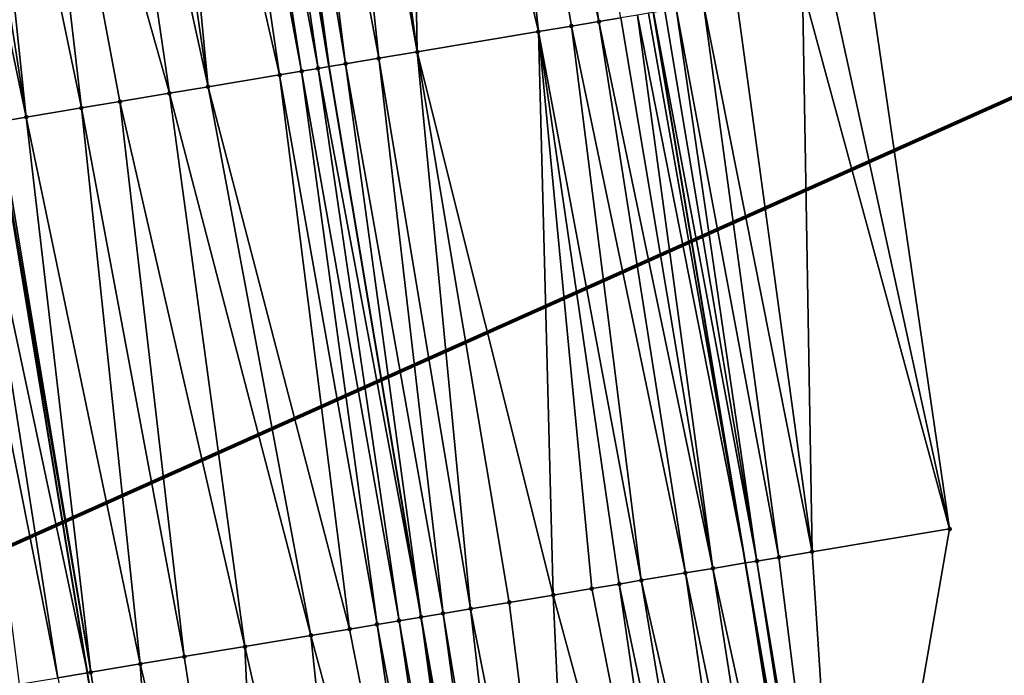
# Model space of a CAD drawing. Header units: feet. Extents: x 2004186 to 2014793, y 836912 to 864902.
# Tile 23 of 256: x 2010938 to 2010973, y 837521 to 837545. Entities that reach past the tile are written whole.
import ezdxf

# ---------------------------------------------------------------- set-up
doc = ezdxf.new("R2010")
doc.units = ezdxf.units.FT
doc.header["$LTSCALE"] = 100
doc.header["$MEASUREMENT"] = 0
for name, color, linetype, lineweight in [('EP_Travel Lane', 5, 'Continuous', 40), ('GPL_Skip Line', 2, 'Continuous', 40), ('Notes', 4, 'Continuous', 0), ('Road Shots', 4, 'Continuous', 200), ('Road X-Section', 30, 'Continuous', 13)]:
    doc.layers.add(name, color=color, linetype=linetype, lineweight=lineweight)
doc.layers.add('I-77 SB_MM21-27-Surface-Border', color=7, linetype='Continuous')
doc.layers.add('I-77 SB_MM21-27-Surface-TIN', color=7, linetype='Continuous')

msp = doc.modelspace()

# ---------------------------------------------------------------- linework, layer by layer
at = {"layer": 'EP_Travel Lane'}
msp.add_polyline3d([(2010970.554883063, 837485.938455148, 351.8467576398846), (2010967.259023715, 837505.6785211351, 351.8659917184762), (2010963.96475186, 837525.4090790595, 351.8623707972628), (2010960.671085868, 837545.1360082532, 351.840905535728), (2010957.377423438, 837564.8629161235, 351.8460256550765), (2010954.083834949, 837584.5893811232, 351.8020394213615), (2010950.790195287, 837604.3161526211, 351.7254587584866), (2010947.496572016, 837624.0430735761, 351.684690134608), (2010944.203085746, 837643.7699198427, 351.6154868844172), (2010940.932450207, 837663.4892749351, 351.5491746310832), (2010937.660913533, 837683.2141617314, 351.4991781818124), (2010934.388480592, 837702.9444523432, 351.3700661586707), (2010931.11730063, 837722.6799663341, 351.3046122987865), (2010927.853165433, 837742.4114428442, 351.1844195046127), (2010924.639492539, 837762.1535632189, 351.112302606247), (2010921.426372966, 837781.892545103, 350.9676407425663)], dxfattribs=at)
at = {"layer": 'GPL_Skip Line'}
for points in [[(2010958.914453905, 837484.011602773, 352.0084365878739), (2010955.63723066, 837503.741266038, 352.0171882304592), (2010952.347312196, 837523.4688200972, 352.0200899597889), (2010949.052683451, 837543.1955893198, 352.0215488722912), (2010945.758054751, 837562.9223582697, 352.0186610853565), (2010942.463430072, 837582.6491031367, 351.9888008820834), (2010939.168820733, 837602.3757561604, 351.9176754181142), (2010935.874191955, 837622.1025255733, 351.8915830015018), (2010932.579581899, 837641.8291828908, 351.8218487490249), (2010929.30353227, 837661.5589609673, 351.7639087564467), (2010926.033989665, 837681.2898045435, 351.6979760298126), (2010922.766667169, 837701.0207196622, 351.5655998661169), (2010919.497043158, 837720.7516169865, 351.5137872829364), (2010916.220737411, 837740.4809494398, 351.3744101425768), (2010912.941776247, 837760.2101772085, 351.2977081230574), (2010909.662889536, 837779.9389449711, 351.1435873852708)], [(2010946.897765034, 837482.0225413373, 351.7877070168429), (2010943.645469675, 837501.7424941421, 351.8006070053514), (2010940.391590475, 837521.4720504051, 351.8050462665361), (2010937.137066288, 837541.2055174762, 351.8023255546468), (2010933.882546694, 837560.9389566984, 351.8016313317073), (2010930.615729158, 837580.6697975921, 351.7622601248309), (2010927.343612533, 837600.4002125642, 351.7057368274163), (2010924.070395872, 837620.130545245, 351.6655282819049), (2010920.797191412, 837639.8608043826, 351.6059830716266), (2010917.522157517, 837659.6020910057, 351.5433432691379), (2010914.248178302, 837679.3370202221, 351.4728616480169), (2010910.974966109, 837699.0673259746, 351.3733030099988), (2010907.701997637, 837718.7915268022, 351.2996985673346), (2010904.425841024, 837738.520959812, 351.1721245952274), (2010901.149288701, 837758.2493917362, 351.077696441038), (2010897.872761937, 837777.977667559, 350.930704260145)]]:
    msp.add_polyline3d(points, dxfattribs=at)
at = {"layer": 'I-77 SB_MM21-27-Surface-Border', "color": 3, "linetype": 'ByBlock', "lineweight": -2}
msp.add_polyline3d([(2010928.801060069, 837783.1154911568, 350.6428414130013), (2010932.276911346, 837763.4214939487, 350.7692823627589), (2010936.148398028, 837743.7867555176, 350.838981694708), (2010939.622038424, 837724.0899666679, 350.9430565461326), (2010943.090258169, 837704.3839998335, 351.010995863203), (2010946.357666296, 837684.652567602, 351.1536837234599), (2010949.625540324, 837664.9317922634, 351.2234646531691), (2010951.714762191, 837645.0236901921, 351.3183586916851), (2010956.19300608, 837625.494544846, 351.3229341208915), (2010959.290364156, 837605.7348471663, 351.3796253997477), (2010962.58496851, 837586.0082239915, 351.4307630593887), (2010965.682105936, 837566.2498474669, 351.4906709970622), (2010968.384919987, 837546.4243089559, 351.5416111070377), (2010971.285013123, 837526.631648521, 351.5792596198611), (2010967.66000702, 837505.745358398, 351.8687231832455), (2010973.121132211, 837486.3632599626, 351.7536131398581)], dxfattribs=at)
at = {"layer": 'I-77 SB_MM21-27-Surface-TIN', "color": 128, "linetype": 'ByBlock', "lineweight": -2}
for points in [[(2010958.718801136, 837544.8099526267, 351.8828795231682), (2010955.818710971, 837564.6025952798, 351.8732349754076), (2010954.437836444, 837564.3719753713, 351.898472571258)], [(2010959.507872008, 837544.9417371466, 351.8645974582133), (2010955.818710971, 837564.6025952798, 351.8732349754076), (2010958.718801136, 837544.8099526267, 351.8828795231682)], [(2010954.437836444, 837564.3719753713, 351.898472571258), (2010951.873355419, 837563.9436798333, 351.9365914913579), (2010956.548856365, 837544.4475444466, 351.9113664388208)], [(2010958.718801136, 837544.8099526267, 351.8828795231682), (2010954.437836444, 837564.3719753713, 351.898472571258), (2010957.732462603, 837544.6452216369, 351.8958571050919)], [(2010957.732462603, 837544.6452216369, 351.8958571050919), (2010954.437836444, 837564.3719753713, 351.898472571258), (2010956.548856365, 837544.4475444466, 351.9113664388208)], [(2010951.873355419, 837563.9436798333, 351.9365914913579), (2010949.506142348, 837563.5483290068, 351.9650144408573), (2010952.208966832, 837543.7227280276, 351.9666556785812)], [(2010951.873355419, 837563.9436798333, 351.9365914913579), (2010952.208966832, 837543.7227280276, 351.9666556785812), (2010956.548856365, 837544.4475444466, 351.9113664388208)], [(2010949.506142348, 837563.5483290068, 351.9650144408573), (2010948.71707129, 837563.4165455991, 351.975726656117), (2010952.208966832, 837543.7227280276, 351.9666556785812)], [(2010947.138928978, 837563.1529799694, 352.0044471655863), (2010946.349857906, 837563.0211966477, 352.01568776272), (2010949.644486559, 837543.2944279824, 352.015755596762)], [(2010948.71707129, 837563.4165455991, 351.975726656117), (2010947.138928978, 837563.1529799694, 352.0044471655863), (2010950.828092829, 837543.4921049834, 351.9947478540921)], [(2010947.138928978, 837563.1529799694, 352.0044471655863), (2010949.644486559, 837543.2944279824, 352.015755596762), (2010950.828092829, 837543.4921049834, 351.9947478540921)], [(2010948.71707129, 837563.4165455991, 351.975726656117), (2010950.828092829, 837543.4921049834, 351.9947478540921), (2010952.208966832, 837543.7227280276, 351.9666556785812)], [(2010944.968983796, 837562.7905742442, 352.0255732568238), (2010944.377180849, 837562.6917346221, 352.0208914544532), (2010948.066344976, 837543.0308579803, 352.024381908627)], [(2010944.968983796, 837562.7905742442, 352.0255732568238), (2010948.658148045, 837543.1296968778, 352.0254110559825), (2010945.758054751, 837562.9223582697, 352.0186610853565)], [(2010944.968983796, 837562.7905742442, 352.0255732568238), (2010948.066344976, 837543.0308579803, 352.024381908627), (2010948.658148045, 837543.1296968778, 352.0254110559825)], [(2010946.349857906, 837563.0211966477, 352.01568776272), (2010945.758054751, 837562.9223582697, 352.0186610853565), (2010949.052683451, 837543.1955893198, 352.0215488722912)], [(2010948.658148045, 837543.1296968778, 352.0254110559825), (2010949.052683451, 837543.1955893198, 352.0215488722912), (2010945.758054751, 837562.9223582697, 352.0186610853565)], [(2010946.349857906, 837563.0211966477, 352.01568776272), (2010949.052683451, 837543.1955893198, 352.0215488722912), (2010949.644486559, 837543.2944279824, 352.015755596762)], [(2010942.799040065, 837562.4281598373, 351.9932748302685), (2010941.812702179, 837562.2634249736, 351.9721785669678), (2010944.712794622, 837542.4707686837, 351.95439472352)], [(2010944.377180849, 837562.6917346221, 352.0208914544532), (2010942.799040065, 837562.4281598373, 351.9932748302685), (2010947.277274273, 837542.8990724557, 352.0134981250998)], [(2010942.799040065, 837562.4281598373, 351.9932748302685), (2010944.712794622, 837542.4707686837, 351.95439472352), (2010947.277274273, 837542.8990724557, 352.0134981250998)], [(2010944.377180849, 837562.6917346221, 352.0208914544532), (2010947.277274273, 837542.8990724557, 352.0134981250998), (2010948.066344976, 837543.0308579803, 352.024381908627)], [(2010941.812702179, 837562.2634249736, 351.9721785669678), (2010940.431829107, 837562.0327963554, 351.9438212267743), (2010944.712794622, 837542.4707686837, 351.95439472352)], [(2010940.431829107, 837562.0327963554, 351.9438212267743), (2010937.867350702, 837561.6044851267, 351.8853846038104), (2010943.331920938, 837542.2401437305, 351.9270588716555)], [(2010940.431829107, 837562.0327963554, 351.9438212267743), (2010943.331920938, 837542.2401437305, 351.9270588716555), (2010944.712794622, 837542.4707686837, 351.95439472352)], [(2010937.867350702, 837561.6044851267, 351.8853846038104), (2010936.091942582, 837561.307961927, 351.8446741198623), (2010940.175638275, 837541.7130007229, 351.8571145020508)], [(2010937.867350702, 837561.6044851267, 351.8853846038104), (2010941.556511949, 837541.9436257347, 351.8861466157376), (2010943.331920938, 837542.2401437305, 351.9270588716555)], [(2010937.867350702, 837561.6044851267, 351.8853846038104), (2010940.175638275, 837541.7130007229, 351.8571145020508), (2010941.556511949, 837541.9436257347, 351.8861466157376)], [(2010935.105604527, 837561.1432280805, 351.8298396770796), (2010934.119266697, 837560.9784928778, 351.8066582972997), (2010938.202961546, 837541.3835367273, 351.8245515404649)], [(2010936.091942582, 837561.307961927, 351.8446741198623), (2010935.105604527, 837561.1432280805, 351.8298396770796), (2010938.202961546, 837541.3835367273, 351.8245515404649)], [(2010936.091942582, 837561.307961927, 351.8446741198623), (2010938.202961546, 837541.3835367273, 351.8245515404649), (2010940.175638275, 837541.7130007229, 351.8571145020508)], [(2010934.119266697, 837560.9784928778, 351.8066582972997), (2010937.216623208, 837541.2188045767, 351.8038331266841), (2010938.202961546, 837541.3835367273, 351.8245515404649)], [(2010967.004045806, 837546.1936869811, 351.6007513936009), (2010966.017707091, 837546.0289570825, 351.6454218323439), (2010971.285013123, 837526.631648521, 351.5792596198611)], [(2010968.384919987, 837546.4243089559, 351.5416111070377), (2010967.004045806, 837546.1936869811, 351.6007513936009), (2010971.285013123, 837526.631648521, 351.5792596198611)], [(2010966.017707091, 837546.0289570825, 351.6454218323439), (2010963.650494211, 837545.6336051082, 351.7463085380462), (2010966.353319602, 837525.807998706, 351.7933669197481)], [(2010966.017707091, 837546.0289570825, 351.6454218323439), (2010966.353319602, 837525.807998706, 351.7933669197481), (2010971.285013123, 837526.631648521, 351.5792596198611)], [(2010963.650494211, 837545.6336051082, 351.7463085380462), (2010962.46688778, 837545.4359290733, 351.7953629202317), (2010966.353319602, 837525.807998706, 351.7933669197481)], [(2010960.494210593, 837545.1064678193, 351.8424001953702), (2010963.96475186, 837525.4090790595, 351.8623707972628), (2010960.671085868, 837545.1360082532, 351.840905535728)], [(2010961.086013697, 837545.2053065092, 351.837399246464), (2010960.671085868, 837545.1360082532, 351.840905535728), (2010964.380642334, 837525.478537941, 351.8546516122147)], [(2010964.380642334, 837525.478537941, 351.8546516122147), (2010960.671085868, 837545.1360082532, 351.840905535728), (2010963.96475186, 837525.4090790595, 351.8623707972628)], [(2010961.480549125, 837545.2711988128, 351.829524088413), (2010961.086013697, 837545.2053065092, 351.837399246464), (2010964.380642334, 837525.478537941, 351.8546516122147)], [(2010962.46688778, 837545.4359290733, 351.7953629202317), (2010961.480549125, 837545.2711988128, 351.829524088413), (2010965.169713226, 837525.6103223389, 351.8328041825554)], [(2010961.480549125, 837545.2711988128, 351.829524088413), (2010964.380642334, 837525.478537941, 351.8546516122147), (2010965.169713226, 837525.6103223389, 351.8328041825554)], [(2010962.46688778, 837545.4359290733, 351.7953629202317), (2010965.169713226, 837525.6103223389, 351.8328041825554), (2010966.353319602, 837525.807998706, 351.7933669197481)], [(2010958.718801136, 837544.8099526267, 351.8828795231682), (2010957.732462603, 837544.6452216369, 351.8958571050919), (2010961.816162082, 837525.050237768, 351.9001015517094)], [(2010959.507872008, 837544.9417371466, 351.8645974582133), (2010958.718801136, 837544.8099526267, 351.8828795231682), (2010962.802500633, 837525.2149686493, 351.8839429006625)], [(2010958.718801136, 837544.8099526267, 351.8828795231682), (2010961.816162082, 837525.050237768, 351.9001015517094), (2010962.802500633, 837525.2149686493, 351.8839429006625)], [(2010960.099675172, 837545.0405754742, 351.8490732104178), (2010959.507872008, 837544.9417371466, 351.8645974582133), (2010962.802500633, 837525.2149686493, 351.8839429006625)], [(2010960.494210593, 837545.1064678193, 351.8424001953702), (2010960.099675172, 837545.0405754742, 351.8490732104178), (2010963.96475186, 837525.4090790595, 351.8623707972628)], [(2010960.099675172, 837545.0405754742, 351.8490732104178), (2010962.802500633, 837525.2149686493, 351.8839429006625), (2010963.96475186, 837525.4090790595, 351.8623707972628)], [(2010956.548856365, 837544.4475444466, 351.9113664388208), (2010952.208966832, 837543.7227280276, 351.9666556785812), (2010957.081737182, 837524.2595286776, 351.9526916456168)], [(2010957.732462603, 837544.6452216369, 351.8958571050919), (2010956.548856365, 837544.4475444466, 351.9113664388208), (2010960.238020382, 837524.7866684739, 351.9293236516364)], [(2010960.238020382, 837524.7866684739, 351.9293236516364), (2010956.548856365, 837544.4475444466, 351.9113664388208), (2010959.448949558, 837524.6548836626, 351.9391657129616)], [(2010959.448949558, 837524.6548836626, 351.9391657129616), (2010956.548856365, 837544.4475444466, 351.9113664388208), (2010958.462611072, 837524.4901523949, 351.9441037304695)], [(2010958.462611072, 837524.4901523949, 351.9441037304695), (2010956.548856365, 837544.4475444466, 351.9113664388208), (2010957.081737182, 837524.2595286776, 351.9526916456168)], [(2010957.732462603, 837544.6452216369, 351.8958571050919), (2010960.238020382, 837524.7866684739, 351.9293236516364), (2010961.816162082, 837525.050237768, 351.9001015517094)], [(2010952.208966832, 837543.7227280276, 351.9666556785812), (2010950.828092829, 837543.4921049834, 351.9947478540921), (2010954.122721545, 837523.7653359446, 351.9985833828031)], [(2010952.208966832, 837543.7227280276, 351.9666556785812), (2010955.503595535, 837523.9959590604, 351.9725284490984), (2010957.081737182, 837524.2595286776, 351.9526916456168)], [(2010952.208966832, 837543.7227280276, 351.9666556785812), (2010954.122721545, 837523.7653359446, 351.9985833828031), (2010955.503595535, 837523.9959590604, 351.9725284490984)], [(2010950.828092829, 837543.4921049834, 351.9947478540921), (2010949.644486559, 837543.2944279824, 352.015755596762), (2010953.136382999, 837523.60060503, 352.0137710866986)], [(2010950.828092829, 837543.4921049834, 351.9947478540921), (2010953.136382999, 837523.60060503, 352.0137710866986), (2010954.122721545, 837523.7653359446, 351.9985833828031)], [(2010948.066344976, 837543.0308579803, 352.024381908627), (2010947.277274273, 837542.8990724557, 352.0134981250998), (2010950.769170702, 837523.2052495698, 352.0135045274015)], [(2010948.658148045, 837543.1296968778, 352.0254110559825), (2010948.066344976, 837543.0308579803, 352.024381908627), (2010951.558241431, 837523.3370349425, 352.0199602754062)], [(2010948.066344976, 837543.0308579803, 352.024381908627), (2010950.769170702, 837523.2052495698, 352.0135045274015), (2010951.558241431, 837523.3370349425, 352.0199602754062)], [(2010948.658148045, 837543.1296968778, 352.0254110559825), (2010952.347312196, 837523.4688200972, 352.0200899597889), (2010949.052683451, 837543.1955893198, 352.0215488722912)], [(2010948.658148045, 837543.1296968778, 352.0254110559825), (2010951.558241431, 837523.3370349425, 352.0199602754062), (2010952.347312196, 837523.4688200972, 352.0200899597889)], [(2010949.644486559, 837543.2944279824, 352.015755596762), (2010949.052683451, 837543.1955893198, 352.0215488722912), (2010952.347312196, 837523.4688200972, 352.0200899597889)], [(2010949.644486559, 837543.2944279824, 352.015755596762), (2010952.347312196, 837523.4688200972, 352.0200899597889), (2010953.136382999, 837523.60060503, 352.0137710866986)], [(2010947.277274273, 837542.8990724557, 352.0134981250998), (2010944.712794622, 837542.4707686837, 351.95439472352), (2010949.782832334, 837523.0405175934, 351.9978648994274)], [(2010947.277274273, 837542.8990724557, 352.0134981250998), (2010949.782832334, 837523.0405175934, 351.9978648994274), (2010950.769170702, 837523.2052495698, 352.0135045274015)], [(2010944.712794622, 837542.4707686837, 351.95439472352), (2010943.331920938, 837542.2401437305, 351.9270588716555), (2010948.401958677, 837522.8098924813, 351.9659572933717)], [(2010944.712794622, 837542.4707686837, 351.95439472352), (2010948.401958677, 837522.8098924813, 351.9659572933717), (2010949.782832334, 837523.0405175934, 351.9978648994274)], [(2010943.331920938, 837542.2401437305, 351.9270588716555), (2010941.556511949, 837541.9436257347, 351.8861466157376), (2010946.034746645, 837522.4145354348, 351.9196210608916)], [(2010943.331920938, 837542.2401437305, 351.9270588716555), (2010946.034746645, 837522.4145354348, 351.9196210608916), (2010948.401958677, 837522.8098924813, 351.9659572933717)], [(2010940.175638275, 837541.7130007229, 351.8571145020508), (2010938.202961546, 837541.3835367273, 351.8245515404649), (2010942.28666095, 837521.7885533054, 351.8422318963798)], [(2010941.556511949, 837541.9436257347, 351.8861466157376), (2010940.175638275, 837541.7130007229, 351.8571145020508), (2010943.864802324, 837522.0521245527, 351.8697180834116)], [(2010940.175638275, 837541.7130007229, 351.8571145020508), (2010942.28666095, 837521.7885533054, 351.8422318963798), (2010943.864802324, 837522.0521245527, 351.8697180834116)], [(2010941.556511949, 837541.9436257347, 351.8861466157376), (2010943.864802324, 837522.0521245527, 351.8697180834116), (2010946.034746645, 837522.4145354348, 351.9196210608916)], [(2010938.202961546, 837541.3835367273, 351.8245515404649), (2010937.216623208, 837541.2188045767, 351.8038331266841), (2010940.511251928, 837521.4920355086, 351.8071382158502)], [(2010938.202961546, 837541.3835367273, 351.8245515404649), (2010940.511251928, 837521.4920355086, 351.8071382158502), (2010942.28666095, 837521.7885533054, 351.8422318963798)], [(2010936.230284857, 837541.054072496, 351.7851424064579), (2010935.441214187, 837540.922286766, 351.7682964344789), (2010939.327645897, 837521.2943570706, 351.7864461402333)], [(2010935.441214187, 837540.922286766, 351.7682964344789), (2010937.946772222, 837521.0637320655, 351.7576407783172), (2010939.327645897, 837521.2943570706, 351.7864461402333)], [(2010936.230284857, 837541.054072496, 351.7851424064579), (2010940.391590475, 837521.4720504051, 351.8050462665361), (2010937.137066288, 837541.2055174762, 351.8023255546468)], [(2010936.230284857, 837541.054072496, 351.7851424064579), (2010939.327645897, 837521.2943570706, 351.7864461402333), (2010940.391590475, 837521.4720504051, 351.8050462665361)], [(2010937.216623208, 837541.2188045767, 351.8038331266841), (2010937.137066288, 837541.2055174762, 351.8023255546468), (2010940.511251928, 837521.4920355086, 351.8071382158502)], [(2010940.511251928, 837521.4920355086, 351.8071382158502), (2010937.137066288, 837541.2055174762, 351.8023255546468), (2010940.391590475, 837521.4720504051, 351.8050462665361)], [(2010967.66000702, 837505.745358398, 351.8687231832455), (2010971.285013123, 837526.631648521, 351.5792596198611), (2010966.353319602, 837525.807998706, 351.7933669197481)], [(2010967.66000702, 837505.745358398, 351.8687231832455), (2010966.353319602, 837525.807998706, 351.7933669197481), (2010965.169713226, 837525.6103223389, 351.8328041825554)], [(2010962.802500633, 837525.2149686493, 351.8839429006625), (2010967.079353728, 837505.6485729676, 351.8651605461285), (2010963.96475186, 837525.4090790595, 351.8623707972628)], [(2010967.413338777, 837505.7042430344, 351.8667055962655), (2010964.380642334, 837525.478537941, 351.8546516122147), (2010963.96475186, 837525.4090790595, 351.8623707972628)], [(2010967.079353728, 837505.6485729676, 351.8651605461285), (2010967.259023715, 837505.6785211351, 351.8659917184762), (2010963.96475186, 837525.4090790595, 351.8623707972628)], [(2010967.413338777, 837505.7042430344, 351.8667055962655), (2010963.96475186, 837525.4090790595, 351.8623707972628), (2010967.259023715, 837505.6785211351, 351.8659917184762)], [(2010967.66000702, 837505.745358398, 351.8687231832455), (2010965.169713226, 837525.6103223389, 351.8328041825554), (2010964.380642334, 837525.478537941, 351.8546516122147)], [(2010967.413338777, 837505.7042430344, 351.8667055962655), (2010967.66000702, 837505.745358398, 351.8687231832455), (2010964.380642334, 837525.478537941, 351.8546516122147)], [(2010961.816162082, 837525.050237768, 351.9001015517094), (2010960.238020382, 837524.7866684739, 351.9293236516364), (2010964.712019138, 837505.2539504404, 351.9147983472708)], [(2010962.802500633, 837525.2149686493, 351.8839429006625), (2010961.816162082, 837525.050237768, 351.9001015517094), (2010965.895686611, 837505.4512606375, 351.8926357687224)], [(2010961.816162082, 837525.050237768, 351.9001015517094), (2010964.712019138, 837505.2539504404, 351.9147983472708), (2010965.895686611, 837505.4512606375, 351.8926357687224)], [(2010962.802500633, 837525.2149686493, 351.8839429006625), (2010965.895686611, 837505.4512606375, 351.8926357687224), (2010967.079353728, 837505.6485729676, 351.8651605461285)], [(2010960.238020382, 837524.7866684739, 351.9293236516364), (2010959.448949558, 837524.6548836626, 351.9391657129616), (2010963.52835124, 837505.0566427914, 351.9306141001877)], [(2010960.238020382, 837524.7866684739, 351.9293236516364), (2010963.52835124, 837505.0566427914, 351.9306141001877), (2010964.712019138, 837505.2539504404, 351.9147983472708)], [(2010958.462611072, 837524.4901523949, 351.9441037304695), (2010957.081737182, 837524.2595286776, 351.9526916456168), (2010962.344682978, 837504.8593373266, 351.9409894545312)], [(2010959.448949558, 837524.6548836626, 351.9391657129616), (2010958.462611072, 837524.4901523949, 351.9441037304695), (2010962.344682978, 837504.8593373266, 351.9409894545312)], [(2010959.448949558, 837524.6548836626, 351.9391657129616), (2010962.344682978, 837504.8593373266, 351.9409894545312), (2010963.52835124, 837505.0566427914, 351.9306141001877)], [(2010958.004566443, 837504.1358814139, 351.9853623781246), (2010955.503595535, 837523.9959590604, 351.9725284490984), (2010954.122721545, 837523.7653359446, 351.9985833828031)], [(2010958.004566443, 837504.1358814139, 351.9853623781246), (2010957.081737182, 837524.2595286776, 351.9526916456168), (2010955.503595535, 837523.9959590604, 351.9725284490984)], [(2010962.344682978, 837504.8593373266, 351.9409894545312), (2010957.081737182, 837524.2595286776, 351.9526916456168), (2010958.004566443, 837504.1358814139, 351.9853623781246)], [(2010954.122721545, 837523.7653359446, 351.9985833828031), (2010953.136382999, 837523.60060503, 352.0137710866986), (2010956.426342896, 837503.8728026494, 352.0111803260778)], [(2010958.004566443, 837504.1358814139, 351.9853623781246), (2010954.122721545, 837523.7653359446, 351.9985833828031), (2010956.426342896, 837503.8728026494, 352.0111803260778)], [(2010951.558241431, 837523.3370349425, 352.0199602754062), (2010950.769170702, 837523.2052495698, 352.0135045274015), (2010954.453561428, 837503.5439664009, 352.0130474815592)], [(2010951.558241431, 837523.3370349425, 352.0199602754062), (2010955.045396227, 837503.6426151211, 352.0178531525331), (2010952.347312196, 837523.4688200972, 352.0200899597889)], [(2010951.558241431, 837523.3370349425, 352.0199602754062), (2010954.453561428, 837503.5439664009, 352.0130474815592), (2010955.045396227, 837503.6426151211, 352.0178531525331)], [(2010953.136382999, 837523.60060503, 352.0137710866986), (2010952.347312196, 837523.4688200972, 352.0200899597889), (2010955.834508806, 837503.7741496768, 352.016966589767)], [(2010955.834508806, 837503.7741496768, 352.016966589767), (2010952.347312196, 837523.4688200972, 352.0200899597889), (2010955.63723066, 837503.741266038, 352.0171882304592)], [(2010955.045396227, 837503.6426151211, 352.0178531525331), (2010955.63723066, 837503.741266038, 352.0171882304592), (2010952.347312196, 837523.4688200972, 352.0200899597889)], [(2010953.136382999, 837523.60060503, 352.0137710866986), (2010955.834508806, 837503.7741496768, 352.016966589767), (2010956.426342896, 837503.8728026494, 352.0111803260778)], [(2010949.782832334, 837523.0405175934, 351.9978648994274), (2010948.401958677, 837522.8098924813, 351.9659572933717), (2010953.664447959, 837503.4124371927, 352.0006143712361)], [(2010950.769170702, 837523.2052495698, 352.0135045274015), (2010949.782832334, 837523.0405175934, 351.9978648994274), (2010953.664447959, 837503.4124371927, 352.0006143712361)], [(2010950.769170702, 837523.2052495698, 352.0135045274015), (2010953.664447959, 837503.4124371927, 352.0006143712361), (2010954.453561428, 837503.5439664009, 352.0130474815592)], [(2010948.401958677, 837522.8098924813, 351.9659572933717), (2010946.034746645, 837522.4145354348, 351.9196210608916), (2010950.507992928, 837502.8863272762, 351.9336562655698)], [(2010948.401958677, 837522.8098924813, 351.9659572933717), (2010950.507992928, 837502.8863272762, 351.9336562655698), (2010953.664447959, 837503.4124371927, 352.0006143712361)], [(2010946.034746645, 837522.4145354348, 351.9196210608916), (2010943.864802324, 837522.0521245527, 351.8697180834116), (2010946.956981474, 837502.294450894, 351.8651187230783)], [(2010946.034746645, 837522.4145354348, 351.9196210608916), (2010946.956981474, 837502.294450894, 351.8651187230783), (2010950.507992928, 837502.8863272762, 351.9336562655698)], [(2010943.864802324, 837522.0521245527, 351.8697180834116), (2010942.28666095, 837521.7885533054, 351.8422318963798), (2010946.956981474, 837502.294450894, 351.8651187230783)], [(2010940.511251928, 837521.4920355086, 351.8071382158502), (2010940.391590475, 837521.4720504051, 351.8050462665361), (2010943.645469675, 837501.7424941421, 351.8006070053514)], [(2010942.28666095, 837521.7885533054, 351.8422318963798), (2010940.511251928, 837521.4920355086, 351.8071382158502), (2010943.645469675, 837501.7424941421, 351.8006070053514)], [(2010942.28666095, 837521.7885533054, 351.8422318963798), (2010943.645469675, 837501.7424941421, 351.8006070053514), (2010946.956981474, 837502.294450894, 351.8651187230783)], [(2010939.327645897, 837521.2943570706, 351.7864461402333), (2010943.645469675, 837501.7424941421, 351.8006070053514), (2010940.391590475, 837521.4720504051, 351.8050462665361)]]:
    msp.add_3dface(points, dxfattribs=at)
at = {"layer": 'Notes', "lineweight": 100}
msp.add_line((2010860.31104294, 837491.4470861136, -9435.34587998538), (2011146.093323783, 837619.2523833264, -9435.34587998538), dxfattribs=at)
at = {"layer": 'Road Shots', "lineweight": 100}
for p in [(2010958.718801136, 837544.8099526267, 351.8828795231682), (2010956.548856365, 837544.4475444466, 351.9113664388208), (2010957.732462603, 837544.6452216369, 351.8958571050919), (2010952.208966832, 837543.7227280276, 351.9666556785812), (2010950.828092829, 837543.4921049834, 351.9947478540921), (2010948.066344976, 837543.0308579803, 352.024381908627), (2010948.658148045, 837543.1296968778, 352.0254110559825), (2010949.644486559, 837543.2944279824, 352.015755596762), (2010947.277274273, 837542.8990724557, 352.0134981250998), (2010944.712794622, 837542.4707686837, 351.95439472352), (2010943.331920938, 837542.2401437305, 351.9270588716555), (2010940.175638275, 837541.7130007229, 351.8571145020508), (2010941.556511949, 837541.9436257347, 351.8861466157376), (2010938.202961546, 837541.3835367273, 351.8245515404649), (2010971.285013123, 837526.631648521, 351.5792596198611), (2010966.353319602, 837525.807998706, 351.7933669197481), (2010964.380642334, 837525.478537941, 351.8546516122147), (2010965.169713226, 837525.6103223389, 351.8328041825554), (2010961.816162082, 837525.050237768, 351.9001015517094), (2010962.802500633, 837525.2149686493, 351.8839429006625), (2010960.238020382, 837524.7866684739, 351.9293236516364), (2010958.462611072, 837524.4901523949, 351.9441037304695), (2010959.448949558, 837524.6548836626, 351.9391657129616), (2010955.503595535, 837523.9959590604, 351.9725284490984), (2010957.081737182, 837524.2595286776, 351.9526916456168), (2010954.122721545, 837523.7653359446, 351.9985833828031), (2010951.558241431, 837523.3370349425, 352.0199602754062), (2010952.347312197, 837523.4688200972, 352.0200899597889), (2010953.136382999, 837523.60060503, 352.0137710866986), (2010949.782832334, 837523.0405175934, 351.9978648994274), (2010950.769170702, 837523.2052495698, 352.0135045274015), (2010948.401958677, 837522.8098924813, 351.9659572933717), (2010946.034746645, 837522.4145354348, 351.9196210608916), (2010943.864802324, 837522.0521245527, 351.8697180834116), (2010940.511251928, 837521.4920355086, 351.8071382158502), (2010942.28666095, 837521.7885533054, 351.8422318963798)]:
    msp.add_point(p, dxfattribs=at)
at = {"layer": 'Road X-Section', "extrusion": (0.1647314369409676, -0.986338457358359, 3.491842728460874e-05), "elevation": -494834.5241528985, "flags": 128}
msp.add_lwpolyline([(2121418.881852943, 368.7526588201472), (2121420.281852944, 368.8023430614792), (2121421.681852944, 368.8466501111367), (2121422.481852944, 368.8729821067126), (2121423.081852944, 368.8873812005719), (2121425.281852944, 368.9185675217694), (2121427.081852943, 368.9515937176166), (2121428.881852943, 368.978538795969), (2121432.281852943, 369.047140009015), (2121433.081852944, 369.0639859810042), (2121434.081852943, 369.0826767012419), (2121435.081852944, 369.1033951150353), (2121437.081852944, 369.135958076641), (2121438.481852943, 369.1649901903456), (2121440.281852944, 369.2059024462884), (2121441.681852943, 369.2332382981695), (2121444.281852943, 369.2923416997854), (2121445.081852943, 369.3032254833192), (2121445.681852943, 369.3042546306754), (2121446.681852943, 369.294599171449), (2121447.881852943, 369.2735914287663), (2121449.281852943, 369.2454992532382), (2121453.681852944, 369.1902100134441), (2121454.881852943, 369.1747006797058), (2121455.881852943, 369.1617230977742), (2121456.681852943, 369.1434410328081), (2121457.281852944, 369.1279167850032), (2121457.681852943, 369.1212437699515), (2121458.281852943, 369.1162428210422), (2121458.681852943, 369.1083676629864), (2121459.681852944, 369.0742064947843), (2121460.881852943, 369.0251521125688), (2121463.281852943, 368.924265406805), (2121464.281852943, 368.8795949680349), (2121465.681852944, 368.8204546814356)], dxfattribs=at)
at = {"layer": 'Road X-Section', "extrusion": (0.1647314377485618, -0.9863384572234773, 3.491851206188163e-05), "elevation": -494814.5224158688, "flags": 128}
msp.add_lwpolyline([(2121420.282258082, 368.7857334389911), (2121422.282258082, 368.8633919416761), (2121423.082258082, 368.8884256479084), (2121423.682258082, 368.9012874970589), (2121425.882258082, 368.9351780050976), (2121428.482258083, 368.9762950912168), (2121431.482258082, 369.0358278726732), (2121432.882258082, 369.0646332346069), (2121434.082258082, 369.0853253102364), (2121435.882258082, 369.1204189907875), (2121437.482258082, 369.1479051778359), (2121439.682258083, 369.1978081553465), (2121442.082258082, 369.2441443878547), (2121443.482258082, 369.27605199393), (2121444.482258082, 369.2916916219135), (2121445.282258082, 369.2981473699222), (2121446.082258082, 369.298277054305), (2121446.882258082, 369.2919581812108), (2121447.882258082, 369.276770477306), (2121449.282258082, 369.2507155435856), (2121450.882258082, 369.2308787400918), (2121452.282258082, 369.2222908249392), (2121453.282258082, 369.2173528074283), (2121454.082258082, 369.2075107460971), (2121455.682258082, 369.1782886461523), (2121456.682258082, 369.1621299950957), (2121458.282258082, 369.13283870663), (2121459.082258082, 369.1109912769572), (2121460.282258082, 369.0715540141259), (2121465.282258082, 368.8574467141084)], dxfattribs=at)

doc.saveas('drawing.dxf')
